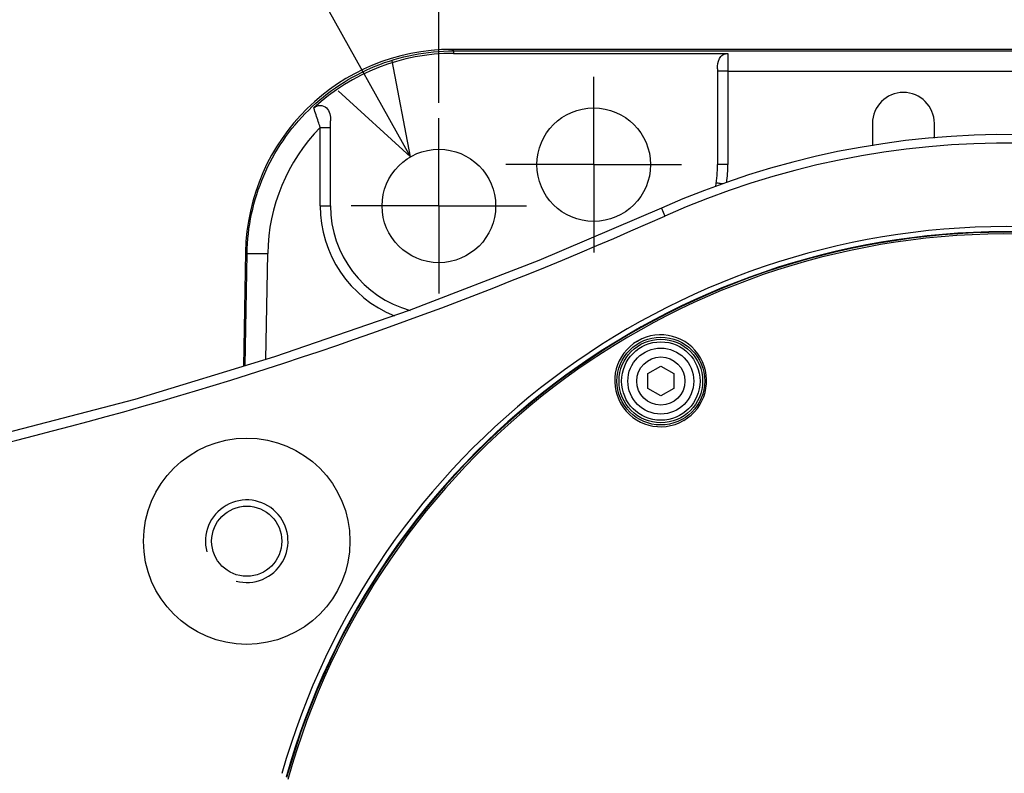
# Model space of a CAD drawing. Header units: millimetres. Extents: x 0 to 3360, y 0 to 2376.
# Tile 130 of 144: x 2007 to 2103, y 1888 to 1961. Entities that reach past the tile are written whole.
import ezdxf

# ---------------------------------------------------------------- set-up
doc = ezdxf.new("R2010")
doc.units = ezdxf.units.MM
doc.header["$LTSCALE"] = 184.8
doc.linetypes.add('CENTER', pattern=[0.6, 0.375, -0.075, 0.075, -0.075])
doc.layers.get('0').update_dxf_attribs({"linetype": 'CONTINUOUS'})
for name, color, linetype in [('1_DESIGN', 7, 'CONTINUOUS'), ('AXIS', 7, 'CONTINUOUS'), ('DRA_ITEM', 7, 'CONTINUOUS'), ('DRAFT', 7, 'CONTINUOUS'), ('DRIV_DIM', 7, 'CONTINUOUS'), ('ROUND', 7, 'CONTINUOUS')]:
    doc.layers.add(name, color=color, linetype=linetype)
doc.styles.get("Standard").update_dxf_attribs({"font": 'txt', "width": 0.8})
doc.dimstyles.new('DIMSTYLE_18', dxfattribs={"dimtxt": 19, "dimasz": 9, "dimexe": 2, "dimexo": 1.5, "dimgap": 4.75, "dimtad": 1, "dimdec": 3, "dimdsep": 46, "dimtxsty": 'STANDARD', "dimblk": 'OPEN', "dimblk1": 'OPEN', "dimblk2": 'OPEN', "dimcen": 0.09, "dimadec": 3, "dimazin": 2, "dimtp": 0.8, "dimtm": 0.8, "dimtfac": 1, "dimtdec": 3, "dimtofl": 0, "dimtmove": 0, "dimatfit": 3, "dimldrblk": 'OPEN', "dimfxl": 1, "dimtolj": 1, "dimarcsym": 0})
doc.dimstyles.new('DIMSTYLE_4', dxfattribs={"dimtxt": 19, "dimasz": 9, "dimexe": 2, "dimexo": 1.5, "dimgap": 4.75, "dimtad": 1, "dimdec": 3, "dimdsep": 46, "dimtxsty": 'STANDARD', "dimblk": 'OPEN', "dimblk1": 'OPEN', "dimblk2": 'OPEN', "dimcen": 0.09, "dimadec": 3, "dimazin": 2, "dimtp": 0.3, "dimtm": 0.3, "dimtfac": 1, "dimtdec": 3, "dimtofl": 0, "dimtmove": 0, "dimatfit": 3, "dimldrblk": 'OPEN', "dimfxl": 1, "dimtolj": 1, "dimarcsym": 0})

# ---------------------------------------------------------------- blocks, each defined once
blk = doc.blocks.new('_OPEN')
at = {"color": 0, "linetype": 'BYBLOCK'}
for p, q in [((0, 0), (-1, 0.333)), ((-1, -0.333), (0, 0)), ((-1, 0), (0, 0))]:
    blk.add_line(p, q, dxfattribs=at)
blk = doc.blocks.new('*D29')
at = {"layer": 'DRIV_DIM', "color": 2, "linetype": 'CONTINUOUS'}
for p, q in [((2047.993, 1953.148), (2047.993, 2016.207)), ((2102.993, 2009.028), (2102.993, 2016.207)), ((2047.993, 2014.207), (2075.493, 2014.207)), ((2102.993, 2014.207), (2075.493, 2014.207))]:
    blk.add_line(p, q, dxfattribs=at)
at = {"layer": 'DRIV_DIM', "color": 2, "linetype": 'CONTINUOUS', "xscale": 9, "yscale": 9, "zscale": 9, "rotation": 180}
blk.add_blockref('_OPEN', (2047.993, 2014.207), dxfattribs=at)
at = {"layer": 'DRIV_DIM', "color": 2, "linetype": 'CONTINUOUS', "xscale": 9, "yscale": 9, "zscale": 9}
blk.add_blockref('_OPEN', (2102.993, 2014.207), dxfattribs=at)
blk = doc.blocks.new('*D59')
at = {"layer": 'DRIV_DIM', "color": 2, "linetype": 'CONTINUOUS'}
for p, q in [((1429.993, 1869.648), (1429.993, 2185.536)), ((2324.993, 1918.648), (2324.993, 2185.536)), ((1429.993, 2183.536), (1877.493, 2183.536)), ((2324.993, 2183.536), (1877.493, 2183.536))]:
    blk.add_line(p, q, dxfattribs=at)
at = {"layer": 'DRIV_DIM', "color": 2, "linetype": 'CONTINUOUS', "xscale": 9, "yscale": 9, "zscale": 9, "rotation": 180}
blk.add_blockref('_OPEN', (1429.993, 2183.536), dxfattribs=at)
at = {"layer": 'DRIV_DIM', "color": 2, "linetype": 'CONTINUOUS', "xscale": 9, "yscale": 9, "zscale": 9}
blk.add_blockref('_OPEN', (2324.993, 2183.536), dxfattribs=at)

msp = doc.modelspace()

# ---------------------------------------------------------------- linework, layer by layer
at = {"color": 9, "linetype": 'CONTINUOUS'}
msp.add_line((2049.3968, 1958.182), (2049.3968, 1957.93355), dxfattribs=at)
at = {"color": 7, "linetype": 'CONTINUOUS'}
for p, q in [((2089.99336, 1951.14829), (2089.99336, 1949.14829)), ((2095.99336, 1949.72993), (2095.99336, 1951.14829))]:
    msp.add_line(p, q, dxfattribs=at)
for centre in [(2062.99336, 1947.14829), (2047.99336, 1943.14829)]:
    msp.add_circle(centre, 5.5, dxfattribs=at)
for centre, radius, start, end in [((2092.99336, 1951.14829), 3, 0, 180), ((2092.99336, 1949.14829), 3, 180, 183.0990159), ((2102.99336, 1868.14829), 73, 15.8998156, 164.1207447)]:
    msp.add_arc(centre, radius, start, end, dxfattribs=at)
at = {"color": 2, "linetype": 'CONTINUOUS'}
msp.add_arc((2029.3812, 1910.64829), 4, 255, 195, dxfattribs=at)
at = {"layer": '1_DESIGN', "color": 7, "linetype": 'CONTINUOUS'}
for p, q in [((2068.24336, 1926.89368), (2069.49336, 1927.61537)), ((2068.24336, 1925.45031), (2068.24336, 1926.89368)), ((2069.49336, 1927.61537), (2070.74336, 1926.89368)), ((2070.74336, 1926.89368), (2070.74336, 1925.45031)), ((2069.49336, 1924.72862), (2068.24336, 1925.45031)), ((2070.74336, 1925.45031), (2069.49336, 1924.72862))]:
    msp.add_line(p, q, dxfattribs=at)
msp.add_circle((2069.49336, 1926.17199), 3.8, dxfattribs=at)
at = {"layer": '1_DESIGN', "color": 9, "linetype": 'CONTINUOUS'}
for radius in [3.19423, 2.33333]:
    msp.add_circle((2069.49336, 1926.17199), radius, dxfattribs=at)
at = {"layer": 'AXIS', "color": 7, "linetype": 'CENTER'}
for p, q in [((2062.99336, 1947.14829), (2062.99336, 1955.64829)), ((2047.99336, 1943.14829), (2047.99336, 1951.64829)), ((2062.99336, 1947.14829), (2054.49336, 1947.14829)), ((2062.99336, 1947.14829), (2062.99336, 1938.64829)), ((2062.99336, 1947.14829), (2071.49336, 1947.14829)), ((2047.99336, 1943.14829), (2039.49336, 1943.14829)), ((2047.99336, 1943.14829), (2047.99336, 1934.64829)), ((2047.99336, 1943.14829), (2056.49336, 1943.14829))]:
    msp.add_line(p, q, dxfattribs=at)
at = {"layer": 'AXIS', "color": 7, "linetype": 'CONTINUOUS'}
for radius in [10, 3.4]:
    msp.add_circle((2029.3812, 1910.64829), radius, dxfattribs=at)
at = {"layer": 'DRA_ITEM', "color": 2, "linetype": 'CONTINUOUS'}
msp.add_line((2045.23186, 1947.90477), (2008.58427, 2013.69926), dxfattribs=at)
msp.add_lwpolyline([(2038.23153, 1954.30754), (2045.23186, 1947.90477), (2043.47325, 1957.22718)], dxfattribs=at)
at = {"layer": 'DRAFT', "color": 7, "linetype": 'CONTINUOUS'}
msp.add_arc((2102.99336, 1868.14829), 72.5, 16.0177585, 164.2856259, dxfattribs=at)
at = {"layer": 'ROUND', "color": 7, "linetype": 'CONTINUOUS'}
for p, q in [((2258.99336, 1958.32284), (2049.25841, 1958.32284)), ((2049.3968, 1957.93355), (2075.99336, 1957.93355)), ((2074.99336, 1956.44089), (2074.99336, 1947.14829)), ((2037.49336, 1943.14829), (2037.49336, 1951.40966)), ((2029.2645, 1938.67494), (2029.07115, 1927.59926))]:
    msp.add_line(p, q, dxfattribs=at)
at = {"layer": 'ROUND', "color": 9, "linetype": 'CONTINUOUS'}
for p, q in [((2049.3968, 1958.182), (2049.25841, 1958.32284)), ((2049.3968, 1958.182), (2258.99336, 1958.182)), ((2075.99336, 1957.93355), (2075.99336, 1947.16574)), ((2075.99336, 1956.21721), (2186.49336, 1956.21721)), ((2036.49336, 1943.16574), (2036.49336, 1950.76326)), ((2069.55221, 1942.92655), (2069.88956, 1942.1722)), ((2029.22149, 1927.64489), (2029.40818, 1938.5287)), ((2029.40818, 1938.5287), (2029.2645, 1938.67494)), ((2031.23135, 1928.2549), (2031.40757, 1938.5287)), ((2067.24072, 1930.04937), (2067.25124, 1930.05546)), ((2071.7107, 1922.34838), (2071.70337, 1922.34414))]:
    msp.add_line(p, q, dxfattribs=at)
at = {"layer": 'ROUND', "color": 7, "linetype": 'CONTINUOUS'}
msp.add_lwpolyline([(2069.55221, 1942.92655), (2057.66186, 1937.85167), (2045.11985, 1933.01002), (2032.07342, 1928.51048), (2018.53283, 1924.40077), (2004.50633, 1920.72797), (1990.0016, 1917.53916), (1975.02866, 1914.88229), (1959.75884, 1912.82422)], dxfattribs=at)
msp.add_circle((2069.49336, 1926.17199), 4.25, dxfattribs=at)
at = {"layer": 'ROUND', "color": 9, "linetype": 'CONTINUOUS'}
msp.add_circle((2069.49336, 1926.17199), 4.05, dxfattribs=at)
at = {"layer": 'ROUND', "color": 7, "linetype": 'CONTINUOUS'}
for centre, radius, start, end in [((2049.39329, 1938.0352), 19.89835, 89.9899141, 132.7599518), ((2102.99336, 1868.14829), 81.91519, 14.1344584, 114.0943945), ((2062.99336, 1947.14829), 12, 349.9953578, 360), ((2047.99336, 1943.14829), 10.5, 180, 254.5948812)]:
    msp.add_arc(centre, radius, start, end, dxfattribs=at)
at = {"layer": 'ROUND', "color": 9, "linetype": 'CONTINUOUS'}
for centre, radius, start, end in [((2049.40514, 1938.22163), 18.00019, 135.8331551, 179.0225023), ((2102.99336, 1868.14829), 81.08884, 14.2802918, 114.0943945), ((2062.97824, 1947.16677), 13.01512, 352.2452863, 359.9954734), ((2047.99336, 1943.16575), 11.5, 180.0000366, 248.0350994), ((2102.99336, 1868.14829), 72.44959, 16.0287169, 164.3110255), ((2102.99336, 1868.14829), 72.28424, 16.0659597, 164.4416631), ((2069.47729, 1926.1998), 4.45213, 300.1090542, 119.9998789), ((2069.4773, 1926.1998), 4.45213, 120.1564572, 299.8109387), ((2069.48744, 1926.18253), 4.43211, 299.808171, 299.9980911)]:
    msp.add_arc(centre, radius, start, end, dxfattribs=at)
at = {"layer": 'ROUND', "color": 7, "linetype": 'CONTINUOUS'}
msp.add_ellipse((2049.2644, 1938.3198), major_axis=(-14.02126, 14.27039), ratio=0.99970073, start_param=-0.77644303, end_param=0.77659808, dxfattribs=at)
at = {"layer": 'ROUND', "color": 9, "linetype": 'CONTINUOUS'}
for points, knots in [([(2029.40818, 1938.5287), (2029.45247, 1941.10064), (2030.55832, 1946.2821), (2035.02585, 1952.80628), (2041.62419, 1957.16418), (2046.82427, 1958.18191), (2049.3968, 1958.182)], [0, 0, 0, 0, 0.24999166, 0.49998564, 0.74998748, 1, 1, 1, 1]), ([(2075.99336, 1956.21721), (2075.86579, 1956.21721), (2075.6804, 1956.21676), (2075.44519, 1956.21428), (2075.29442, 1956.213), (2075.1749, 1956.20829), (2075.07589, 1956.21081), (2075.03375, 1956.19848), (2074.99336, 1956.20626), (2074.99336, 1956.19976)], [0, 0, 0, 0, 0.38250556, 0.55529731, 0.70677821, 0.83110532, 0.92352054, 0.98049437, 1, 1, 1, 1]), ([(2036.49336, 1950.76326), (2036.43079, 1950.94954), (2036.22238, 1951.57498), (2036.02316, 1952.20343), (2035.88374, 1952.64466)], [0, 0, 0, 0, 0.29808544, 1, 1, 1, 1]), ([(2036.49336, 1950.76326), (2036.62092, 1950.76326), (2036.80632, 1950.76281), (2037.04153, 1950.76033), (2037.19229, 1950.75905), (2037.31181, 1950.75434), (2037.41083, 1950.75686), (2037.45297, 1950.74453), (2037.49336, 1950.75231), (2037.49336, 1950.74581)], [0, 0, 0, 0, 0.38250554, 0.55529729, 0.70677818, 0.83110528, 0.92352051, 0.98049434, 1, 1, 1, 1]), ([(2075.99336, 1947.16574), (2075.86579, 1947.16574), (2075.6804, 1947.1653), (2075.44519, 1947.16282), (2075.29442, 1947.16154), (2075.1749, 1947.15683), (2075.07589, 1947.15934), (2075.03375, 1947.14701), (2074.99336, 1947.1548), (2074.99336, 1947.14829)], [0, 0, 0, 0, 0.38250556, 0.55529731, 0.70677822, 0.83110532, 0.92352054, 0.98049437, 1, 1, 1, 1]), ([(2075.48965, 1945.28755), (2075.40454, 1945.29974), (2075.25308, 1945.32064), (2075.07458, 1945.34553), (2074.96708, 1945.35692), (2074.90918, 1945.36606), (2074.88343, 1945.36294), (2074.86081, 1945.36962), (2074.86024, 1945.36585)], [0, 0, 0, 0, 0.40646036, 0.72570601, 0.84341111, 0.9294454, 0.98194923, 1, 1, 1, 1]), ([(2036.49336, 1943.16574), (2036.62092, 1943.16574), (2036.80632, 1943.1653), (2037.04153, 1943.16282), (2037.19229, 1943.16154), (2037.31181, 1943.15683), (2037.41083, 1943.15934), (2037.45297, 1943.14701), (2037.49336, 1943.1548), (2037.49336, 1943.14829)], [0, 0, 0, 0, 0.38250556, 0.55529731, 0.70677821, 0.83110532, 0.92352054, 0.98049437, 1, 1, 1, 1]), ([(1959.70551, 1911.88129), (1978.61206, 1914.03475), (2016.28966, 1921.33156), (2052.38535, 1934.34424), (2069.88956, 1942.1722)], [0, 0, 0, 0, 0.49808872, 1, 1, 1, 1]), ([(2029.40818, 1938.5287), (2029.41893, 1938.53908), (2029.4563, 1938.53169), (2029.50775, 1938.53875), (2029.61077, 1938.53912), (2029.77763, 1938.54288), (2030.02385, 1938.54281), (2030.32143, 1938.54205), (2030.78864, 1938.53812), (2031.15524, 1938.53303), (2031.40757, 1938.5287)], [0, 0, 0, 0, 0.02240179, 0.0474141, 0.08137175, 0.17481705, 0.2992525, 0.45001223, 0.62143729, 1, 1, 1, 1])]:
    msp.add_open_spline(points, degree=3, knots=knots, dxfattribs=at)
at = {"layer": 'ROUND', "color": 7, "linetype": 'CONTINUOUS'}
for points, knots in [([(2074.99336, 1956.44089), (2074.99336, 1956.77417), (2075.02315, 1957.3104), (2075.48655, 1957.83198), (2075.82682, 1957.93355), (2075.99336, 1957.93355)], [0, 0, 0, 0, 0.49977961, 0.7502734, 1, 1, 1, 1]), ([(2035.88374, 1952.64466), (2036.04394, 1952.79286), (2036.49267, 1952.98188), (2037.16065, 1952.70282), (2037.4775, 1952.0785), (2037.49336, 1951.63203), (2037.49336, 1951.40966)], [0, 0, 0, 0, 0.24826055, 0.49657096, 0.74703629, 1, 1, 1, 1])]:
    msp.add_open_spline(points, degree=3, knots=knots, dxfattribs=at)

# ---------------------------------------------------------------- dimensions: what is measured, and where the dimension line sits
at = {"layer": 'DRIV_DIM', "color": 2, "linetype": 'CONTINUOUS'}
dim = msp.add_linear_dim(base=(2324.99336, 2183.53598), p1=(1429.99336, 1868.14829), p2=(2324.99336, 1917.14829), text='(<>)', dimstyle='DIMSTYLE_18', dxfattribs=at)
dim.commit()
dim.dimension.update_dxf_attribs({"geometry": '*D59', "text_midpoint": (1839.49336, 2183.53598), "dimtype": 160})
dim = msp.add_linear_dim(base=(2047.99336, 2014.2072), p1=(2102.99336, 2007.52782), p2=(2047.99336, 1951.64829), angle=180, dimstyle='DIMSTYLE_4', dxfattribs=at)
dim.commit()
dim.dimension.update_dxf_attribs({"geometry": '*D29', "text_midpoint": (2060.29336, 2014.2072), "dimtype": 160})

doc.saveas('drawing.dxf')
